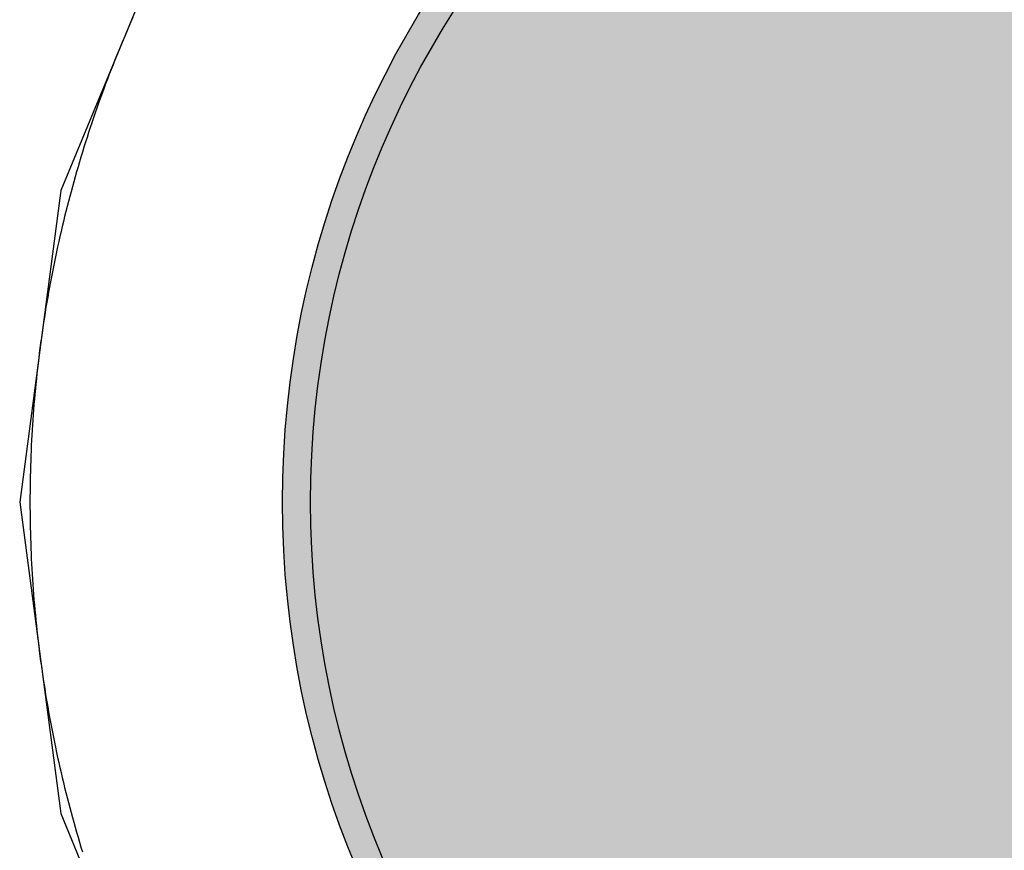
# Model space of a CAD drawing. Header units: millimetres. Extents: x -1.5 to 11.1, y -3 to 5.
# Tile 229 of 256: x 0.3571 to 0.3922, y 3.2526 to 3.2822. Entities that reach past the tile are written whole.
import ezdxf

# ---------------------------------------------------------------- set-up
doc = ezdxf.new("R2010")
doc.units = ezdxf.units.MM
doc.header["$MEASUREMENT"] = 0
for name, color, linetype, true_color in [('BottomLayer', 5, 'Continuous', 0x0000ff), ('BottomSolder', 6, 'Continuous', 0xff00ff), ('Metal_2', 7, 'Continuous', 0x7f0000), ('Metal_3', 7, 'Continuous', 0x3f7f00), ('TopLayer', 1, 'Continuous', 0xff0000), ('TopSolder', 7, 'Continuous', 0x7f007f)]:
    doc.layers.add(name, color=color, linetype=linetype, true_color=true_color)

# ---------------------------------------------------------------- blocks, each defined once
blk = doc.blocks.new('H______V_D____3_P___100MIL_6')
at = {"layer": 'BottomLayer', "true_color": 0x0000ff}
h = blk.add_hatch(color=5, dxfattribs=at)
edge = h.paths.add_edge_path(flags=0)
edge.add_arc((-0.05, 0), 0.0325, 0, 360)
at = {"layer": 'BottomSolder', "true_color": 0xff00ff}
h = blk.add_hatch(color=6, dxfattribs=at)
edge = h.paths.add_edge_path(flags=0)
edge.add_arc((-0.05, 0), 0.0335, 0, 360)
at = {"layer": 'Metal_2', "true_color": 0x7f0000}
h = blk.add_hatch(color=16, dxfattribs=at)
edge = h.paths.add_edge_path(flags=0)
edge.add_arc((-0.05, 0), 0.0325, 0, 360)
at = {"layer": 'Metal_3', "true_color": 0x3f7f00}
h = blk.add_hatch(color=76, dxfattribs=at)
edge = h.paths.add_edge_path(flags=0)
edge.add_arc((-0.05, 0), 0.0325, 0, 360)
at = {"layer": 'TopLayer', "true_color": 0xff0000}
h = blk.add_hatch(color=1, dxfattribs=at)
edge = h.paths.add_edge_path(flags=0)
edge.add_arc((-0.05, 0), 0.0325, 0, 360)
at = {"layer": 'TopSolder', "true_color": 0x7f007f}
h = blk.add_hatch(color=216, dxfattribs=at)
edge = h.paths.add_edge_path(flags=0)
edge.add_arc((-0.05, 0), 0.0335, 0, 360)
at = {"layer": 'BottomLayer', "color": 5, "true_color": 0x0000ff}
blk.add_circle((-0.05, 0), 0.0325, dxfattribs=at)
at = {"layer": 'BottomSolder', "color": 6, "true_color": 0xff00ff}
blk.add_circle((-0.05, 0), 0.0335, dxfattribs=at)
at = {"layer": 'Metal_2', "color": 16, "true_color": 0x7f0000}
blk.add_circle((-0.05, 0), 0.0325, dxfattribs=at)
at = {"layer": 'Metal_3', "color": 76, "true_color": 0x3f7f00}
blk.add_circle((-0.05, 0), 0.0325, dxfattribs=at)
at = {"layer": 'TopLayer', "color": 1, "true_color": 0xff0000}
blk.add_circle((-0.05, 0), 0.0325, dxfattribs=at)
at = {"layer": 'TopSolder', "color": 216, "true_color": 0x7f007f}
blk.add_circle((-0.05, 0), 0.0335, dxfattribs=at)

msp = doc.modelspace()

# ---------------------------------------------------------------- linework, layer by layer
at = {"layer": 'BottomLayer'}
for p, q in [((0.362876, 3.286433), (0.358594, 3.276095)), ((0.358594, 3.276095), (0.357133, 3.265)), ((0.357133, 3.265), (0.358594, 3.253905)), ((0.358594, 3.253905), (0.362876, 3.243567))]:
    msp.add_line(p, q, dxfattribs=at)
at = {"layer": 'Metal_2'}
for p, q in [((0.361095, 3.282107), (0.361022, 3.28194)), ((0.361169, 3.282275), (0.361095, 3.282107)), ((0.360949, 3.281771), (0.360877, 3.281602)), ((0.361022, 3.28194), (0.360949, 3.281771)), ((0.360806, 3.281433), (0.360735, 3.281264)), ((0.360877, 3.281602), (0.360806, 3.281433)), ((0.360665, 3.281095), (0.360596, 3.280925)), ((0.360735, 3.281264), (0.360665, 3.281095)), ((0.360528, 3.280755), (0.36046, 3.280584)), ((0.360596, 3.280925), (0.360528, 3.280755)), ((0.360393, 3.280413), (0.360327, 3.280242)), ((0.36046, 3.280584), (0.360393, 3.280413)), ((0.360262, 3.280071), (0.360197, 3.279899)), ((0.360327, 3.280242), (0.360262, 3.280071)), ((0.360133, 3.279727), (0.36007, 3.279555)), ((0.360197, 3.279899), (0.360133, 3.279727)), ((0.360007, 3.279383), (0.359946, 3.27921)), ((0.36007, 3.279555), (0.360007, 3.279383)), ((0.359885, 3.279037), (0.359825, 3.278864)), ((0.359946, 3.27921), (0.359885, 3.279037)), ((0.359765, 3.27869), (0.359706, 3.278516)), ((0.359825, 3.278864), (0.359765, 3.27869)), ((0.359649, 3.278342), (0.359591, 3.278168)), ((0.359706, 3.278516), (0.359649, 3.278342)), ((0.359535, 3.277994), (0.359479, 3.277819)), ((0.359591, 3.278168), (0.359535, 3.277994)), ((0.359424, 3.277644), (0.35937, 3.277469)), ((0.359479, 3.277819), (0.359424, 3.277644)), ((0.359317, 3.277293), (0.359264, 3.277118)), ((0.35937, 3.277469), (0.359317, 3.277293)), ((0.359212, 3.276942), (0.359161, 3.276766)), ((0.359264, 3.277118), (0.359212, 3.276942)), ((0.35911, 3.276589), (0.359061, 3.276413)), ((0.359161, 3.276766), (0.35911, 3.276589)), ((0.359012, 3.276236), (0.358964, 3.276059)), ((0.359061, 3.276413), (0.359012, 3.276236)), ((0.358917, 3.275882), (0.35887, 3.275704)), ((0.358964, 3.276059), (0.358917, 3.275882)), ((0.358824, 3.275527), (0.358779, 3.275349)), ((0.35887, 3.275704), (0.358824, 3.275527)), ((0.358735, 3.275171), (0.358691, 3.274993)), ((0.358779, 3.275349), (0.358735, 3.275171)), ((0.358649, 3.274815), (0.358607, 3.274636)), ((0.358691, 3.274993), (0.358649, 3.274815)), ((0.358565, 3.274457), (0.358525, 3.274278)), ((0.358607, 3.274636), (0.358565, 3.274457)), ((0.358485, 3.274099), (0.358447, 3.27392)), ((0.358525, 3.274278), (0.358485, 3.274099)), ((0.358408, 3.273741), (0.358371, 3.273561)), ((0.358447, 3.27392), (0.358408, 3.273741)), ((0.358335, 3.273381), (0.358299, 3.273201)), ((0.358371, 3.273561), (0.358335, 3.273381)), ((0.358264, 3.273022), (0.358229, 3.272841)), ((0.358299, 3.273201), (0.358264, 3.273022)), ((0.358196, 3.272661), (0.358163, 3.27248)), ((0.358229, 3.272841), (0.358196, 3.272661)), ((0.358131, 3.2723), (0.3581, 3.272119)), ((0.358163, 3.27248), (0.358131, 3.2723)), ((0.35807, 3.271938), (0.35804, 3.271757)), ((0.3581, 3.272119), (0.35807, 3.271938)), ((0.358012, 3.271576), (0.357984, 3.271395)), ((0.35804, 3.271757), (0.358012, 3.271576)), ((0.357984, 3.271395), (0.357957, 3.271213)), ((0.35793, 3.271032), (0.357905, 3.27085)), ((0.357957, 3.271213), (0.35793, 3.271032)), ((0.35788, 3.270669), (0.357856, 3.270487)), ((0.357905, 3.27085), (0.35788, 3.270669)), ((0.357832, 3.270305), (0.35781, 3.270123)), ((0.357856, 3.270487), (0.357832, 3.270305)), ((0.357788, 3.269941), (0.357767, 3.269759)), ((0.35781, 3.270123), (0.357788, 3.269941)), ((0.357747, 3.269576), (0.357728, 3.269394)), ((0.357767, 3.269759), (0.357747, 3.269576)), ((0.357709, 3.269211), (0.357691, 3.269029)), ((0.357728, 3.269394), (0.357709, 3.269211)), ((0.357674, 3.268846), (0.357658, 3.268664)), ((0.357691, 3.269029), (0.357674, 3.268846)), ((0.357643, 3.268481), (0.357628, 3.268298)), ((0.357658, 3.268664), (0.357643, 3.268481)), ((0.357614, 3.268115), (0.357601, 3.267932)), ((0.357628, 3.268298), (0.357614, 3.268115)), ((0.357589, 3.267749), (0.357577, 3.267566)), ((0.357601, 3.267932), (0.357589, 3.267749)), ((0.357567, 3.267383), (0.357557, 3.2672)), ((0.357577, 3.267566), (0.357567, 3.267383)), ((0.357548, 3.267017), (0.35754, 3.266834)), ((0.357557, 3.2672), (0.357548, 3.267017)), ((0.35754, 3.266834), (0.357532, 3.26665)), ((0.357525, 3.266467), (0.357519, 3.266284)), ((0.357532, 3.26665), (0.357525, 3.266467)), ((0.357514, 3.2661), (0.35751, 3.265917)), ((0.357519, 3.266284), (0.357514, 3.2661)), ((0.357506, 3.265734), (0.357503, 3.26555)), ((0.35751, 3.265917), (0.357506, 3.265734)), ((0.357502, 3.265367), (0.3575, 3.265184)), ((0.357503, 3.26555), (0.357502, 3.265367)), ((0.3575, 3.265184), (0.3575, 3.265)), ((0.3575, 3.265), (0.3575, 3.264817)), ((0.3575, 3.264817), (0.357502, 3.264633)), ((0.357502, 3.264633), (0.357503, 3.26445)), ((0.357503, 3.26445), (0.357506, 3.264267)), ((0.357506, 3.264267), (0.35751, 3.264083)), ((0.35751, 3.264083), (0.357514, 3.2639)), ((0.357514, 3.2639), (0.357519, 3.263717)), ((0.357519, 3.263717), (0.357525, 3.263533)), ((0.357525, 3.263533), (0.357532, 3.26335)), ((0.357532, 3.26335), (0.35754, 3.263167)), ((0.35754, 3.263167), (0.357548, 3.262983)), ((0.357548, 3.262983), (0.357557, 3.2628)), ((0.357557, 3.2628), (0.357567, 3.262617)), ((0.357567, 3.262617), (0.357577, 3.262434)), ((0.357577, 3.262434), (0.357589, 3.262251)), ((0.357589, 3.262251), (0.357601, 3.262068)), ((0.357601, 3.262068), (0.357614, 3.261885)), ((0.357614, 3.261885), (0.357628, 3.261702)), ((0.357628, 3.261702), (0.357643, 3.261519)), ((0.357643, 3.261519), (0.357658, 3.261337)), ((0.357658, 3.261337), (0.357674, 3.261154)), ((0.357674, 3.261154), (0.357691, 3.260971)), ((0.357691, 3.260971), (0.357709, 3.260789)), ((0.357709, 3.260789), (0.357728, 3.260606)), ((0.357728, 3.260606), (0.357747, 3.260424)), ((0.357747, 3.260424), (0.357767, 3.260242)), ((0.357767, 3.260242), (0.357788, 3.260059)), ((0.357788, 3.260059), (0.35781, 3.259877)), ((0.35781, 3.259877), (0.357832, 3.259695)), ((0.357832, 3.259695), (0.357856, 3.259513)), ((0.357856, 3.259513), (0.35788, 3.259332)), ((0.35788, 3.259332), (0.357905, 3.25915)), ((0.357905, 3.25915), (0.35793, 3.258968)), ((0.35793, 3.258968), (0.357957, 3.258787)), ((0.357957, 3.258787), (0.357984, 3.258605)), ((0.357984, 3.258605), (0.358012, 3.258424)), ((0.358012, 3.258424), (0.35804, 3.258243)), ((0.35804, 3.258243), (0.35807, 3.258062)), ((0.35807, 3.258062), (0.3581, 3.257881)), ((0.3581, 3.257881), (0.358131, 3.2577)), ((0.358131, 3.2577), (0.358163, 3.25752)), ((0.358163, 3.25752), (0.358196, 3.257339)), ((0.358196, 3.257339), (0.358229, 3.257159)), ((0.358229, 3.257159), (0.358264, 3.256979)), ((0.358264, 3.256979), (0.358299, 3.256799)), ((0.358299, 3.256799), (0.358335, 3.256619)), ((0.358335, 3.256619), (0.358371, 3.256439)), ((0.358371, 3.256439), (0.358408, 3.25626)), ((0.358408, 3.25626), (0.358447, 3.25608)), ((0.358447, 3.25608), (0.358485, 3.255901)), ((0.358485, 3.255901), (0.358525, 3.255722)), ((0.358525, 3.255722), (0.358565, 3.255543)), ((0.358565, 3.255543), (0.358607, 3.255364)), ((0.358607, 3.255364), (0.358649, 3.255186)), ((0.358649, 3.255186), (0.358691, 3.255007)), ((0.358691, 3.255007), (0.358735, 3.254829)), ((0.358735, 3.254829), (0.358779, 3.254651)), ((0.358779, 3.254651), (0.358824, 3.254473)), ((0.358824, 3.254473), (0.35887, 3.254296)), ((0.35887, 3.254296), (0.358917, 3.254118)), ((0.358917, 3.254118), (0.358964, 3.253941)), ((0.358964, 3.253941), (0.359012, 3.253764)), ((0.359012, 3.253764), (0.359061, 3.253588)), ((0.359061, 3.253588), (0.35911, 3.253411)), ((0.35911, 3.253411), (0.359161, 3.253235)), ((0.359161, 3.253235), (0.359212, 3.253058)), ((0.359212, 3.253058), (0.359264, 3.252883)), ((0.359264, 3.252883), (0.359317, 3.252707)), ((0.359317, 3.252707), (0.35937, 3.252531))]:
    msp.add_line(p, q, dxfattribs=at)
at = {"layer": 'Metal_3'}
for p, q in [((0.361095, 3.282107), (0.361022, 3.28194)), ((0.361169, 3.282275), (0.361095, 3.282107)), ((0.360949, 3.281771), (0.360877, 3.281602)), ((0.361022, 3.28194), (0.360949, 3.281771)), ((0.360806, 3.281433), (0.360735, 3.281264)), ((0.360877, 3.281602), (0.360806, 3.281433)), ((0.360665, 3.281095), (0.360596, 3.280925)), ((0.360735, 3.281264), (0.360665, 3.281095)), ((0.360528, 3.280755), (0.36046, 3.280584)), ((0.360596, 3.280925), (0.360528, 3.280755)), ((0.360393, 3.280413), (0.360327, 3.280242)), ((0.36046, 3.280584), (0.360393, 3.280413)), ((0.360262, 3.280071), (0.360197, 3.279899)), ((0.360327, 3.280242), (0.360262, 3.280071)), ((0.360133, 3.279727), (0.36007, 3.279555)), ((0.360197, 3.279899), (0.360133, 3.279727)), ((0.360007, 3.279383), (0.359946, 3.27921)), ((0.36007, 3.279555), (0.360007, 3.279383)), ((0.359885, 3.279037), (0.359825, 3.278864)), ((0.359946, 3.27921), (0.359885, 3.279037)), ((0.359765, 3.27869), (0.359706, 3.278516)), ((0.359825, 3.278864), (0.359765, 3.27869)), ((0.359649, 3.278342), (0.359591, 3.278168)), ((0.359706, 3.278516), (0.359649, 3.278342)), ((0.359535, 3.277994), (0.359479, 3.277819)), ((0.359591, 3.278168), (0.359535, 3.277994)), ((0.359424, 3.277644), (0.35937, 3.277469)), ((0.359479, 3.277819), (0.359424, 3.277644)), ((0.359317, 3.277293), (0.359264, 3.277118)), ((0.35937, 3.277469), (0.359317, 3.277293)), ((0.359212, 3.276942), (0.359161, 3.276766)), ((0.359264, 3.277118), (0.359212, 3.276942)), ((0.35911, 3.276589), (0.359061, 3.276413)), ((0.359161, 3.276766), (0.35911, 3.276589)), ((0.359012, 3.276236), (0.358964, 3.276059)), ((0.359061, 3.276413), (0.359012, 3.276236)), ((0.358917, 3.275882), (0.35887, 3.275704)), ((0.358964, 3.276059), (0.358917, 3.275882)), ((0.358824, 3.275527), (0.358779, 3.275349)), ((0.35887, 3.275704), (0.358824, 3.275527)), ((0.358735, 3.275171), (0.358691, 3.274993)), ((0.358779, 3.275349), (0.358735, 3.275171)), ((0.358649, 3.274815), (0.358607, 3.274636)), ((0.358691, 3.274993), (0.358649, 3.274815)), ((0.358565, 3.274457), (0.358525, 3.274278)), ((0.358607, 3.274636), (0.358565, 3.274457)), ((0.358485, 3.274099), (0.358447, 3.27392)), ((0.358525, 3.274278), (0.358485, 3.274099)), ((0.358408, 3.273741), (0.358371, 3.273561)), ((0.358447, 3.27392), (0.358408, 3.273741)), ((0.358335, 3.273381), (0.358299, 3.273201)), ((0.358371, 3.273561), (0.358335, 3.273381)), ((0.358264, 3.273022), (0.358229, 3.272841)), ((0.358299, 3.273201), (0.358264, 3.273022)), ((0.358196, 3.272661), (0.358163, 3.27248)), ((0.358229, 3.272841), (0.358196, 3.272661)), ((0.358131, 3.2723), (0.3581, 3.272119)), ((0.358163, 3.27248), (0.358131, 3.2723)), ((0.35807, 3.271938), (0.35804, 3.271757)), ((0.3581, 3.272119), (0.35807, 3.271938)), ((0.358012, 3.271576), (0.357984, 3.271395)), ((0.35804, 3.271757), (0.358012, 3.271576)), ((0.357984, 3.271395), (0.357957, 3.271213)), ((0.35793, 3.271032), (0.357905, 3.27085)), ((0.357957, 3.271213), (0.35793, 3.271032)), ((0.35788, 3.270669), (0.357856, 3.270487)), ((0.357905, 3.27085), (0.35788, 3.270669)), ((0.357832, 3.270305), (0.35781, 3.270123)), ((0.357856, 3.270487), (0.357832, 3.270305)), ((0.357788, 3.269941), (0.357767, 3.269759)), ((0.35781, 3.270123), (0.357788, 3.269941)), ((0.357747, 3.269576), (0.357728, 3.269394)), ((0.357767, 3.269759), (0.357747, 3.269576)), ((0.357709, 3.269211), (0.357691, 3.269029)), ((0.357728, 3.269394), (0.357709, 3.269211)), ((0.357674, 3.268846), (0.357658, 3.268664)), ((0.357691, 3.269029), (0.357674, 3.268846)), ((0.357643, 3.268481), (0.357628, 3.268298)), ((0.357658, 3.268664), (0.357643, 3.268481)), ((0.357614, 3.268115), (0.357601, 3.267932)), ((0.357628, 3.268298), (0.357614, 3.268115)), ((0.357589, 3.267749), (0.357577, 3.267566)), ((0.357601, 3.267932), (0.357589, 3.267749)), ((0.357567, 3.267383), (0.357557, 3.2672)), ((0.357577, 3.267566), (0.357567, 3.267383)), ((0.357548, 3.267017), (0.35754, 3.266834)), ((0.357557, 3.2672), (0.357548, 3.267017)), ((0.35754, 3.266834), (0.357532, 3.26665)), ((0.357525, 3.266467), (0.357519, 3.266284)), ((0.357532, 3.26665), (0.357525, 3.266467)), ((0.357514, 3.2661), (0.35751, 3.265917)), ((0.357519, 3.266284), (0.357514, 3.2661)), ((0.357506, 3.265734), (0.357503, 3.26555)), ((0.35751, 3.265917), (0.357506, 3.265734)), ((0.357502, 3.265367), (0.3575, 3.265184)), ((0.357503, 3.26555), (0.357502, 3.265367)), ((0.3575, 3.265184), (0.3575, 3.265)), ((0.3575, 3.265), (0.3575, 3.264817)), ((0.3575, 3.264817), (0.357502, 3.264633)), ((0.357502, 3.264633), (0.357503, 3.26445)), ((0.357503, 3.26445), (0.357506, 3.264267)), ((0.357506, 3.264267), (0.35751, 3.264083)), ((0.35751, 3.264083), (0.357514, 3.2639)), ((0.357514, 3.2639), (0.357519, 3.263717)), ((0.357519, 3.263717), (0.357525, 3.263533)), ((0.357525, 3.263533), (0.357532, 3.26335)), ((0.357532, 3.26335), (0.35754, 3.263167)), ((0.35754, 3.263167), (0.357548, 3.262983)), ((0.357548, 3.262983), (0.357557, 3.2628)), ((0.357557, 3.2628), (0.357567, 3.262617)), ((0.357567, 3.262617), (0.357577, 3.262434)), ((0.357577, 3.262434), (0.357589, 3.262251)), ((0.357589, 3.262251), (0.357601, 3.262068)), ((0.357601, 3.262068), (0.357614, 3.261885)), ((0.357614, 3.261885), (0.357628, 3.261702)), ((0.357628, 3.261702), (0.357643, 3.261519)), ((0.357643, 3.261519), (0.357658, 3.261337)), ((0.357658, 3.261337), (0.357674, 3.261154)), ((0.357674, 3.261154), (0.357691, 3.260971)), ((0.357691, 3.260971), (0.357709, 3.260789)), ((0.357709, 3.260789), (0.357728, 3.260606)), ((0.357728, 3.260606), (0.357747, 3.260424)), ((0.357747, 3.260424), (0.357767, 3.260242)), ((0.357767, 3.260242), (0.357788, 3.260059)), ((0.357788, 3.260059), (0.35781, 3.259877)), ((0.35781, 3.259877), (0.357832, 3.259695)), ((0.357832, 3.259695), (0.357856, 3.259513)), ((0.357856, 3.259513), (0.35788, 3.259332)), ((0.35788, 3.259332), (0.357905, 3.25915)), ((0.357905, 3.25915), (0.35793, 3.258968)), ((0.35793, 3.258968), (0.357957, 3.258787)), ((0.357957, 3.258787), (0.357984, 3.258605)), ((0.357984, 3.258605), (0.358012, 3.258424)), ((0.358012, 3.258424), (0.35804, 3.258243)), ((0.35804, 3.258243), (0.35807, 3.258062)), ((0.35807, 3.258062), (0.3581, 3.257881)), ((0.3581, 3.257881), (0.358131, 3.2577)), ((0.358131, 3.2577), (0.358163, 3.25752)), ((0.358163, 3.25752), (0.358196, 3.257339)), ((0.358196, 3.257339), (0.358229, 3.257159)), ((0.358229, 3.257159), (0.358264, 3.256979)), ((0.358264, 3.256979), (0.358299, 3.256799)), ((0.358299, 3.256799), (0.358335, 3.256619)), ((0.358335, 3.256619), (0.358371, 3.256439)), ((0.358371, 3.256439), (0.358408, 3.25626)), ((0.358408, 3.25626), (0.358447, 3.25608)), ((0.358447, 3.25608), (0.358485, 3.255901)), ((0.358485, 3.255901), (0.358525, 3.255722)), ((0.358525, 3.255722), (0.358565, 3.255543)), ((0.358565, 3.255543), (0.358607, 3.255364)), ((0.358607, 3.255364), (0.358649, 3.255186)), ((0.358649, 3.255186), (0.358691, 3.255007)), ((0.358691, 3.255007), (0.358735, 3.254829)), ((0.358735, 3.254829), (0.358779, 3.254651)), ((0.358779, 3.254651), (0.358824, 3.254473)), ((0.358824, 3.254473), (0.35887, 3.254296)), ((0.35887, 3.254296), (0.358917, 3.254118)), ((0.358917, 3.254118), (0.358964, 3.253941)), ((0.358964, 3.253941), (0.359012, 3.253764)), ((0.359012, 3.253764), (0.359061, 3.253588)), ((0.359061, 3.253588), (0.35911, 3.253411)), ((0.35911, 3.253411), (0.359161, 3.253235)), ((0.359161, 3.253235), (0.359212, 3.253058)), ((0.359212, 3.253058), (0.359264, 3.252883)), ((0.359264, 3.252883), (0.359317, 3.252707)), ((0.359317, 3.252707), (0.35937, 3.252531))]:
    msp.add_line(p, q, dxfattribs=at)
at = {"layer": 'TopLayer'}
for p, q in [((0.361095, 3.282107), (0.361022, 3.28194)), ((0.361169, 3.282275), (0.361095, 3.282107)), ((0.360949, 3.281771), (0.360877, 3.281602)), ((0.361022, 3.28194), (0.360949, 3.281771)), ((0.360806, 3.281433), (0.360735, 3.281264)), ((0.360877, 3.281602), (0.360806, 3.281433)), ((0.360665, 3.281095), (0.360596, 3.280925)), ((0.360735, 3.281264), (0.360665, 3.281095)), ((0.360528, 3.280755), (0.36046, 3.280584)), ((0.360596, 3.280925), (0.360528, 3.280755)), ((0.360393, 3.280413), (0.360327, 3.280242)), ((0.36046, 3.280584), (0.360393, 3.280413)), ((0.360262, 3.280071), (0.360197, 3.279899)), ((0.360327, 3.280242), (0.360262, 3.280071)), ((0.360133, 3.279727), (0.36007, 3.279555)), ((0.360197, 3.279899), (0.360133, 3.279727)), ((0.360007, 3.279383), (0.359946, 3.27921)), ((0.36007, 3.279555), (0.360007, 3.279383)), ((0.359885, 3.279037), (0.359825, 3.278864)), ((0.359946, 3.27921), (0.359885, 3.279037)), ((0.359765, 3.27869), (0.359706, 3.278516)), ((0.359825, 3.278864), (0.359765, 3.27869)), ((0.359649, 3.278342), (0.359591, 3.278168)), ((0.359706, 3.278516), (0.359649, 3.278342)), ((0.359535, 3.277994), (0.359479, 3.277819)), ((0.359591, 3.278168), (0.359535, 3.277994)), ((0.359424, 3.277644), (0.35937, 3.277469)), ((0.359479, 3.277819), (0.359424, 3.277644)), ((0.359317, 3.277293), (0.359264, 3.277118)), ((0.35937, 3.277469), (0.359317, 3.277293)), ((0.359212, 3.276942), (0.359161, 3.276766)), ((0.359264, 3.277118), (0.359212, 3.276942)), ((0.35911, 3.276589), (0.359061, 3.276413)), ((0.359161, 3.276766), (0.35911, 3.276589)), ((0.359012, 3.276236), (0.358964, 3.276059)), ((0.359061, 3.276413), (0.359012, 3.276236)), ((0.358917, 3.275882), (0.35887, 3.275704)), ((0.358964, 3.276059), (0.358917, 3.275882)), ((0.358824, 3.275527), (0.358779, 3.275349)), ((0.35887, 3.275704), (0.358824, 3.275527)), ((0.358735, 3.275171), (0.358691, 3.274993)), ((0.358779, 3.275349), (0.358735, 3.275171)), ((0.358649, 3.274815), (0.358607, 3.274636)), ((0.358691, 3.274993), (0.358649, 3.274815)), ((0.358565, 3.274457), (0.358525, 3.274278)), ((0.358607, 3.274636), (0.358565, 3.274457)), ((0.358485, 3.274099), (0.358447, 3.27392)), ((0.358525, 3.274278), (0.358485, 3.274099)), ((0.358408, 3.273741), (0.358371, 3.273561)), ((0.358447, 3.27392), (0.358408, 3.273741)), ((0.358335, 3.273381), (0.358299, 3.273201)), ((0.358371, 3.273561), (0.358335, 3.273381)), ((0.358264, 3.273022), (0.358229, 3.272841)), ((0.358299, 3.273201), (0.358264, 3.273022)), ((0.358196, 3.272661), (0.358163, 3.27248)), ((0.358229, 3.272841), (0.358196, 3.272661)), ((0.358131, 3.2723), (0.3581, 3.272119)), ((0.358163, 3.27248), (0.358131, 3.2723)), ((0.35807, 3.271938), (0.35804, 3.271757)), ((0.3581, 3.272119), (0.35807, 3.271938)), ((0.358012, 3.271576), (0.357984, 3.271395)), ((0.35804, 3.271757), (0.358012, 3.271576)), ((0.357984, 3.271395), (0.357957, 3.271213)), ((0.35793, 3.271032), (0.357905, 3.27085)), ((0.357957, 3.271213), (0.35793, 3.271032)), ((0.35788, 3.270669), (0.357856, 3.270487)), ((0.357905, 3.27085), (0.35788, 3.270669)), ((0.357832, 3.270305), (0.35781, 3.270123)), ((0.357856, 3.270487), (0.357832, 3.270305)), ((0.357788, 3.269941), (0.357767, 3.269759)), ((0.35781, 3.270123), (0.357788, 3.269941)), ((0.357747, 3.269576), (0.357728, 3.269394)), ((0.357767, 3.269759), (0.357747, 3.269576)), ((0.357709, 3.269211), (0.357691, 3.269029)), ((0.357728, 3.269394), (0.357709, 3.269211)), ((0.357674, 3.268846), (0.357658, 3.268664)), ((0.357691, 3.269029), (0.357674, 3.268846)), ((0.357643, 3.268481), (0.357628, 3.268298)), ((0.357658, 3.268664), (0.357643, 3.268481)), ((0.357614, 3.268115), (0.357601, 3.267932)), ((0.357628, 3.268298), (0.357614, 3.268115)), ((0.357589, 3.267749), (0.357577, 3.267566)), ((0.357601, 3.267932), (0.357589, 3.267749)), ((0.357567, 3.267383), (0.357557, 3.2672)), ((0.357577, 3.267566), (0.357567, 3.267383)), ((0.357548, 3.267017), (0.35754, 3.266834)), ((0.357557, 3.2672), (0.357548, 3.267017)), ((0.35754, 3.266834), (0.357532, 3.26665)), ((0.357525, 3.266467), (0.357519, 3.266284)), ((0.357532, 3.26665), (0.357525, 3.266467)), ((0.357514, 3.2661), (0.35751, 3.265917)), ((0.357519, 3.266284), (0.357514, 3.2661)), ((0.357506, 3.265734), (0.357503, 3.26555)), ((0.35751, 3.265917), (0.357506, 3.265734)), ((0.357502, 3.265367), (0.3575, 3.265184)), ((0.357503, 3.26555), (0.357502, 3.265367)), ((0.3575, 3.265184), (0.3575, 3.265)), ((0.3575, 3.265), (0.3575, 3.264817)), ((0.3575, 3.264817), (0.357502, 3.264633)), ((0.357502, 3.264633), (0.357503, 3.26445)), ((0.357503, 3.26445), (0.357506, 3.264267)), ((0.357506, 3.264267), (0.35751, 3.264083)), ((0.35751, 3.264083), (0.357514, 3.2639)), ((0.357514, 3.2639), (0.357519, 3.263717)), ((0.357519, 3.263717), (0.357525, 3.263533)), ((0.357525, 3.263533), (0.357532, 3.26335)), ((0.357532, 3.26335), (0.35754, 3.263167)), ((0.35754, 3.263167), (0.357548, 3.262983)), ((0.357548, 3.262983), (0.357557, 3.2628)), ((0.357557, 3.2628), (0.357567, 3.262617)), ((0.357567, 3.262617), (0.357577, 3.262434)), ((0.357577, 3.262434), (0.357589, 3.262251)), ((0.357589, 3.262251), (0.357601, 3.262068)), ((0.357601, 3.262068), (0.357614, 3.261885)), ((0.357614, 3.261885), (0.357628, 3.261702)), ((0.357628, 3.261702), (0.357643, 3.261519)), ((0.357643, 3.261519), (0.357658, 3.261337)), ((0.357658, 3.261337), (0.357674, 3.261154)), ((0.357674, 3.261154), (0.357691, 3.260971)), ((0.357691, 3.260971), (0.357709, 3.260789)), ((0.357709, 3.260789), (0.357728, 3.260606)), ((0.357728, 3.260606), (0.357747, 3.260424)), ((0.357747, 3.260424), (0.357767, 3.260242)), ((0.357767, 3.260242), (0.357788, 3.260059)), ((0.357788, 3.260059), (0.35781, 3.259877)), ((0.35781, 3.259877), (0.357832, 3.259695)), ((0.357832, 3.259695), (0.357856, 3.259513)), ((0.357856, 3.259513), (0.35788, 3.259332)), ((0.35788, 3.259332), (0.357905, 3.25915)), ((0.357905, 3.25915), (0.35793, 3.258968)), ((0.35793, 3.258968), (0.357957, 3.258787)), ((0.357957, 3.258787), (0.357984, 3.258605)), ((0.357984, 3.258605), (0.358012, 3.258424)), ((0.358012, 3.258424), (0.35804, 3.258243)), ((0.35804, 3.258243), (0.35807, 3.258062)), ((0.35807, 3.258062), (0.3581, 3.257881)), ((0.3581, 3.257881), (0.358131, 3.2577)), ((0.358131, 3.2577), (0.358163, 3.25752)), ((0.358163, 3.25752), (0.358196, 3.257339)), ((0.358196, 3.257339), (0.358229, 3.257159)), ((0.358229, 3.257159), (0.358264, 3.256979)), ((0.358264, 3.256979), (0.358299, 3.256799)), ((0.358299, 3.256799), (0.358335, 3.256619)), ((0.358335, 3.256619), (0.358371, 3.256439)), ((0.358371, 3.256439), (0.358408, 3.25626)), ((0.358408, 3.25626), (0.358447, 3.25608)), ((0.358447, 3.25608), (0.358485, 3.255901)), ((0.358485, 3.255901), (0.358525, 3.255722)), ((0.358525, 3.255722), (0.358565, 3.255543)), ((0.358565, 3.255543), (0.358607, 3.255364)), ((0.358607, 3.255364), (0.358649, 3.255186)), ((0.358649, 3.255186), (0.358691, 3.255007)), ((0.358691, 3.255007), (0.358735, 3.254829)), ((0.358735, 3.254829), (0.358779, 3.254651)), ((0.358779, 3.254651), (0.358824, 3.254473)), ((0.358824, 3.254473), (0.35887, 3.254296)), ((0.35887, 3.254296), (0.358917, 3.254118)), ((0.358917, 3.254118), (0.358964, 3.253941)), ((0.358964, 3.253941), (0.359012, 3.253764)), ((0.359012, 3.253764), (0.359061, 3.253588)), ((0.359061, 3.253588), (0.35911, 3.253411)), ((0.35911, 3.253411), (0.359161, 3.253235)), ((0.359161, 3.253235), (0.359212, 3.253058)), ((0.359212, 3.253058), (0.359264, 3.252883)), ((0.359264, 3.252883), (0.359317, 3.252707)), ((0.359317, 3.252707), (0.35937, 3.252531))]:
    msp.add_line(p, q, dxfattribs=at)

# ---------------------------------------------------------------- block references
at = {"rotation": 90}
msp.add_blockref('H______V_D____3_P___100MIL_6', (0.4, 3.315), dxfattribs=at)

doc.saveas('drawing.dxf')
